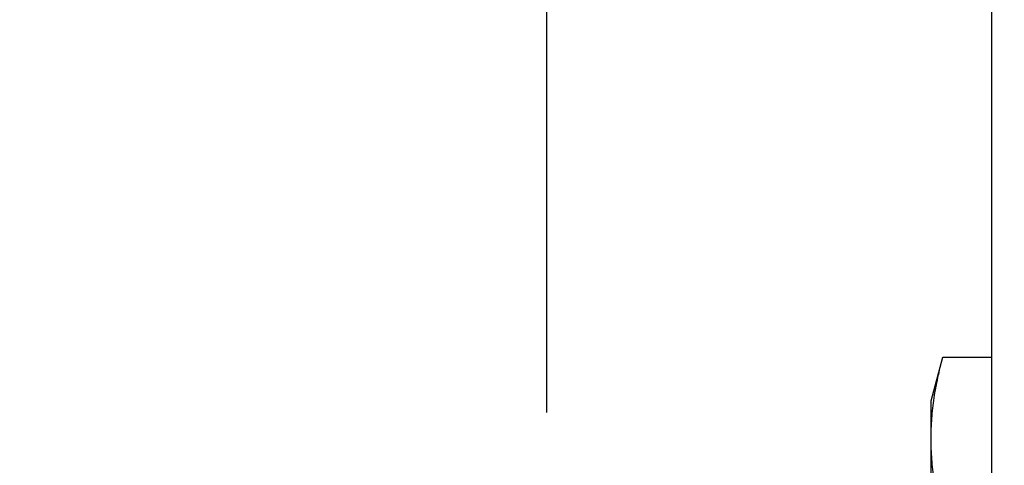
# Model space of a CAD drawing. Header units: inches. Extents: x 0.2 to 16.8, y 0.2 to 10.8.
# Tile 26 of 30: x 9.734 to 10.332, y 7.134 to 7.405. Entities that reach past the tile are written whole.
import ezdxf

# ---------------------------------------------------------------- set-up
doc = ezdxf.new("R2010")
doc.units = ezdxf.units.IN
doc.header["$LTSCALE"] = 0.935
doc.header["$MEASUREMENT"] = 0
doc.layers.get('0').update_dxf_attribs({"linetype": 'CONTINUOUS'})
doc.layers.add('DIMENSIONS', color=7, linetype='CONTINUOUS')
doc.styles.get("Standard").update_dxf_attribs({"font": 'txt', "width": 0.8})
doc.dimstyles.new('DIMSTYLE_1', dxfattribs={"dimtxt": 0.125, "dimasz": 0.18, "dimexe": 0.18, "dimexo": 0.0625, "dimgap": 0.09, "dimtad": 0, "dimtih": 1, "dimtoh": 1, "dimdec": 3, "dimzin": 4, "dimdsep": 46, "dimtxsty": 'STANDARD', "dimblk": '_FILLED', "dimblk1": '_FILLED', "dimblk2": '_FILLED', "dimcen": 0.09, "dimadec": 0, "dimazin": 0, "dimtp": 0.01, "dimtm": 0.01, "dimtfac": 1, "dimtdec": 3, "dimtofl": 0, "dimtmove": 0, "dimatfit": 3, "dimldrblk": '_FILLED', "dimfxl": 1, "dimtolj": 1, "dimtzin": 4, "dimarcsym": 0})

# ---------------------------------------------------------------- blocks, each defined once
blk = doc.blocks.new('*D34')
at = {"layer": 'DIMENSIONS', "color": 2, "linetype": 'CONTINUOUS'}
blk.add_line((10.05433, 7.16646), (10.05433, 8.59349), dxfattribs=at)
at = {"layer": 'DIMENSIONS', "color": 2, "linetype": 'CONTINUOUS', "insert": (9.99183, 8.65599), "char_height": 0.125, "width": 1.425, "attachment_point": 1, "rotation": 90, "line_spacing_factor": 0.9}
blk.add_mtext('3X .386{\\Ftxt.shx;\\W1.000000;\\H0.125000; }[9.79]', dxfattribs=at)
blk = doc.blocks.new('_FILLED')
at = {"color": 0, "linetype": 'BYBLOCK'}
blk.add_solid([(0, 0), (-1, 0.1736), (-1, -0.1736)], dxfattribs=at)
blk = doc.blocks.new('*D35')
at = {"layer": 'DIMENSIONS', "color": 2, "linetype": 'CONTINUOUS'}
blk.add_line((9.20838, 6.05998), (9.20838, 8.59349), dxfattribs=at)
at = {"layer": 'DIMENSIONS', "color": 2, "linetype": 'CONTINUOUS', "insert": (9.14588, 8.65599), "char_height": 0.125, "width": 1.325, "attachment_point": 1, "rotation": 90, "line_spacing_factor": 0.9}
blk.add_mtext('1.231{\\Ftxt.shx;\\W1.000000;\\H0.125000; }[31.28]', dxfattribs=at)

msp = doc.modelspace()

# ---------------------------------------------------------------- linework, layer by layer
at = {"color": 7, "linetype": 'CONTINUOUS'}
for p, q in [((10.32488, 3.10099), (10.32488, 8.14599)), ((10.28788, 7.17348), (10.29501, 7.20009)), ((10.29501, 7.20009), (10.32488, 7.20009)), ((10.28788, 6.84248), (10.28788, 7.17348))]:
    msp.add_line(p, q, dxfattribs=at)
for points, knots in [([(10.28788, 7.15044), (10.28788, 7.15251), (10.28796, 7.15667), (10.28832, 7.1629), (10.28891, 7.16912), (10.28973, 7.17534), (10.29076, 7.18154), (10.29241, 7.18983), (10.29391, 7.196), (10.29501, 7.20009)], [0, 0, 0, 0, 0.123804, 0.247746, 0.371953, 0.496536, 0.621583, 0.747157, 1, 1, 1, 1]), ([(10.29501, 7.10079), (10.29391, 7.10488), (10.29241, 7.11105), (10.29076, 7.11933), (10.28973, 7.12554), (10.28891, 7.13176), (10.28832, 7.13798), (10.28796, 7.14421), (10.28788, 7.14836), (10.28788, 7.15044)], [0, 0, 0, 0, 0.252843, 0.378417, 0.503464, 0.628047, 0.752254, 0.876196, 1, 1, 1, 1])]:
    msp.add_open_spline(points, degree=3, knots=knots, dxfattribs=at)

# ---------------------------------------------------------------- dimensions: what is measured, and where the dimension line sits
at = {"layer": 'DIMENSIONS', "color": 2, "linetype": 'CONTINUOUS'}
dim = msp.add_ordinate_dim(feature_location=(10.05433, 7.16646), offset=(0, 1.42703), dtype=1, origin=(10.43988, 7.10396), text='3X <>', dimstyle='DIMSTYLE_1', dxfattribs=at)
dim.commit()
dim.dimension.update_dxf_attribs({"geometry": '*D34', "text_midpoint": (10.05433, 9.36849)})
dim = msp.add_ordinate_dim(feature_location=(9.20837548, 6.05998234), offset=(0, 2.53350998), dtype=1, origin=(10.43987546, 5.99748234), dimstyle='DIMSTYLE_1', dxfattribs=at)
dim.commit()
dim.dimension.update_dxf_attribs({"geometry": '*D35', "text_midpoint": (9.20837548, 9.31849232)})

doc.saveas('drawing.dxf')
